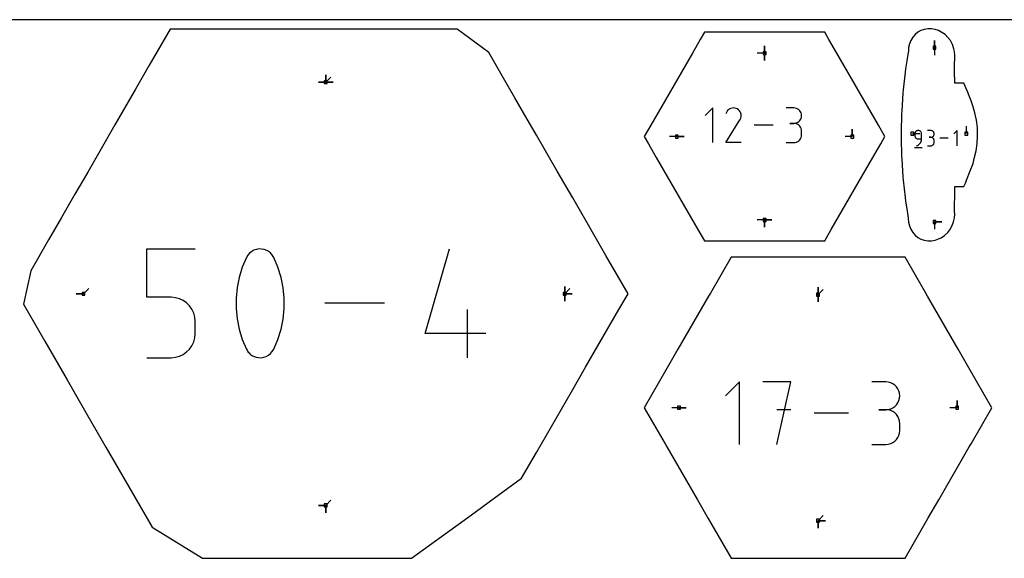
# Model space of a CAD drawing. Extents: x 0 to 600, y 0 to 900.
# Tile 17 of 21: x 201 to 394, y 794 to 900. Entities that reach past the tile are written whole.
import ezdxf

# ---------------------------------------------------------------- set-up
doc = ezdxf.new("R2010")
doc.units = 0

msp = doc.modelspace()

# ---------------------------------------------------------------- linework, layer by layer
at = {"layer": 'annotation', "color": 1}
for p, q in [((380.114337, 894.506424), (380.114337, 895.935174)), ((380.114337, 894.506424), (380.114337, 895.935174)), ((380.114337, 895.935174), (380.114337, 894.506424)), ((346.791453, 893.445844), (346.791453, 894.874594)), ((346.791453, 893.445844), (346.791453, 894.874594)), ((346.791453, 894.874594), (346.791453, 893.445844)), ((346.791453, 893.445844), (346.791453, 894.874594)), ((346.791453, 894.874594), (346.791453, 893.445844)), ((380.114337, 894.506424), (380.114337, 893.077674)), ((346.791453, 893.445844), (345.362703, 893.445844)), ((346.791453, 893.445844), (346.791453, 892.017094)), ((346.791453, 893.445844), (346.791453, 892.017094)), ((346.791453, 892.017094), (346.791453, 893.445844)), ((260.758063, 887.750324), (260.758063, 889.179074)), ((260.758063, 887.750324), (260.758063, 889.179074)), ((260.758063, 889.179074), (260.758063, 887.750324)), ((260.758063, 887.750324), (260.758063, 889.179074)), ((260.758063, 889.179074), (260.758063, 887.750324)), ((260.758063, 887.750324), (260.758063, 889.179074)), ((260.758063, 889.179074), (260.758063, 887.750324)), ((260.758063, 887.750324), (261.768341, 888.760603)), ((260.758063, 887.750324), (259.329313, 887.750324)), ((260.758063, 887.750324), (259.329313, 887.750324)), ((259.329313, 887.750324), (260.758063, 887.750324)), ((260.758063, 887.750324), (262.186813, 887.750324)), ((260.758063, 887.750324), (262.186813, 887.750324)), ((262.186813, 887.750324), (260.758063, 887.750324)), ((260.758063, 887.750324), (262.186813, 887.750324)), ((262.186813, 887.750324), (260.758063, 887.750324)), ((336.632967, 882.707462), (335.121901, 881.195971)), ((336.632967, 875.910439), (336.632967, 882.707462)), ((339.730631, 882.360897), (339.541914, 882.174706)), ((339.945032, 882.508742), (339.730631, 882.360897)), ((340.179377, 882.616751), (339.945032, 882.508742)), ((340.427927, 882.683433), (340.179377, 882.616751)), ((340.684943, 882.707297), (340.427927, 882.683433)), ((340.944685, 882.686851), (340.684943, 882.707297)), ((341.201413, 882.620605), (340.944685, 882.686851)), ((341.449388, 882.507069), (341.201413, 882.620605)), ((341.671175, 882.349578), (341.449388, 882.507069)), ((341.449388, 882.507069), (341.449388, 882.507069)), ((341.856613, 882.160591), (341.671175, 882.349578)), ((352.525007, 882.699577), (351.015647, 882.699577)), ((352.796469, 882.675211), (352.525007, 882.699577)), ((353.051906, 882.604992), (352.796469, 882.675211)), ((353.287068, 882.493239), (353.051906, 882.604992)), ((353.497708, 882.34427), (353.287068, 882.493239)), ((353.679576, 882.162405), (353.497708, 882.34427)), ((339.18215, 875.910384), (341.971547, 880.400955)), ((339.38462, 881.951661), (339.186413, 881.571444)), ((339.541914, 882.174706), (339.38462, 881.951661)), ((342.004053, 881.945899), (341.856613, 882.160591)), ((341.971547, 880.400955), (341.974882, 880.405081)), ((341.971547, 880.400955), (341.971547, 880.400955)), ((341.974882, 880.405081), (341.978079, 880.409242)), ((341.978079, 880.409242), (341.981161, 880.413474)), ((341.981161, 880.413474), (341.984149, 880.417811)), ((341.984149, 880.417811), (341.987062, 880.422288)), ((341.987062, 880.422288), (341.989923, 880.42694)), ((341.989923, 880.42694), (341.992753, 880.431803)), ((341.992753, 880.431803), (341.995571, 880.436912)), ((341.995571, 880.436912), (341.998401, 880.442301)), ((341.998401, 880.442301), (342.113574, 880.689589)), ((341.998401, 880.442301), (341.998401, 880.442301)), ((342.111846, 881.711294), (342.004053, 881.945899)), ((342.178344, 881.462569), (342.111846, 881.711294)), ((342.113574, 880.689589), (342.180857, 880.945924)), ((342.201897, 881.205514), (342.178344, 881.462569)), ((342.180857, 880.945924), (342.201897, 881.205514)), ((353.828425, 881.951961), (353.679576, 882.162405)), ((353.679576, 880.218759), (353.828425, 880.429735)), ((353.940005, 881.717258), (353.828425, 881.951961)), ((353.828425, 880.429735), (353.940005, 880.66518)), ((354.010069, 881.462614), (353.940005, 881.717258)), ((353.940005, 880.66518), (354.010069, 880.920813)), ((354.034368, 881.192348), (354.010069, 881.462614)), ((354.010069, 880.920813), (354.034368, 881.192348)), ((354.034368, 881.192348), (354.034368, 881.192348)), ((348.467403, 879.308951), (344.750907, 879.308951)), ((352.525007, 879.680856), (351.769262, 879.680856)), ((351.769262, 879.680856), (352.525007, 879.680856)), ((352.525007, 879.680856), (352.796469, 879.705228)), ((352.796469, 879.65649), (352.525007, 879.680856)), ((352.525007, 879.680856), (352.525007, 879.680856)), ((352.796469, 879.705228), (353.051906, 879.775488)), ((353.051906, 879.586272), (352.796469, 879.65649)), ((353.051906, 879.775488), (353.287068, 879.887352)), ((353.287068, 879.474519), (353.051906, 879.586272)), ((353.287068, 879.887352), (353.497708, 880.036537)), ((353.497708, 879.32555), (353.287068, 879.474519)), ((353.497708, 880.036537), (353.679576, 880.218759)), ((353.679576, 879.143685), (353.497708, 879.32555)), ((353.828425, 878.933241), (353.679576, 879.143685)), ((353.940005, 878.698538), (353.828425, 878.933241)), ((354.010069, 878.443894), (353.940005, 878.698538)), ((354.034368, 878.173627), (354.010069, 878.443894)), ((363.992077, 877.096375), (363.992077, 878.525125)), ((363.992077, 877.096375), (363.992077, 878.525125)), ((363.992077, 878.525125), (363.992077, 877.096375)), ((386.356853, 877.679246), (386.356853, 879.107996)), ((329.590826, 877.096375), (328.162076, 877.096375)), ((329.590826, 877.096375), (331.019576, 877.096375)), ((329.590826, 877.096375), (331.019576, 877.096375)), ((331.019576, 877.096375), (329.590826, 877.096375)), ((353.497708, 876.265819), (353.679576, 876.447649)), ((353.679576, 876.447649), (353.828425, 876.658079)), ((353.828425, 876.658079), (353.940005, 876.892799)), ((353.940005, 876.892799), (354.010069, 877.147503)), ((354.010069, 877.147503), (354.034368, 877.417882)), ((354.034368, 877.417882), (354.034368, 878.173627)), ((354.034368, 878.173627), (354.034368, 878.173627)), ((363.992077, 877.096375), (362.563327, 877.096375)), ((375.779949, 877.679246), (377.208699, 877.679246)), ((376.265516, 877.742081), (376.254786, 877.622519)), ((376.254786, 877.622519), (376.254786, 877.289752)), ((376.254786, 877.289752), (376.254786, 877.289752)), ((376.254786, 877.289752), (376.265516, 877.170196)), ((376.296444, 877.85464), (376.265516, 877.742081)), ((376.265516, 877.170196), (376.296444, 877.057654)), ((376.345675, 877.958311), (376.296444, 877.85464)), ((376.296444, 877.057654), (376.345675, 876.954009)), ((376.411316, 878.051207), (376.345675, 877.958311)), ((376.345675, 876.954009), (376.411316, 876.861142)), ((376.491473, 878.131443), (376.411316, 878.051207)), ((376.411316, 876.861142), (376.491473, 876.780938)), ((376.584252, 878.197132), (376.491473, 878.131443)), ((376.491473, 876.780938), (376.584252, 876.715279)), ((376.68776, 878.246387), (376.584252, 878.197132)), ((376.584252, 876.715279), (376.68776, 876.666048)), ((376.800101, 878.277324), (376.68776, 878.246387)), ((376.68776, 876.666048), (376.800101, 876.635129)), ((376.919384, 878.288055), (376.800101, 878.277324)), ((376.800101, 876.635129), (376.919384, 876.624404)), ((377.038913, 878.277324), (376.919384, 878.288055)), ((376.919384, 878.288055), (376.919384, 878.288055)), ((376.919384, 876.624404), (377.583981, 876.624404)), ((377.151386, 878.246387), (377.038913, 878.277324)), ((377.254932, 878.197132), (377.151386, 878.246387)), ((377.34768, 878.131443), (377.254932, 878.197132)), ((377.42776, 878.051207), (377.34768, 878.131443)), ((377.4933, 877.958311), (377.42776, 878.051207)), ((377.542431, 877.85464), (377.4933, 877.958311)), ((377.526325, 876.228663), (377.569266, 876.422616)), ((377.573282, 877.742081), (377.542431, 877.85464)), ((377.569266, 876.422616), (377.583981, 876.624404)), ((377.583981, 877.622519), (377.573282, 877.742081)), ((377.583981, 876.624404), (377.583981, 877.622519)), ((377.583981, 877.622519), (377.583981, 877.622519)), ((379.371083, 878.284583), (378.706486, 878.284583)), ((379.371083, 876.955388), (379.038315, 876.955388)), ((379.038315, 876.955388), (379.371083, 876.955388)), ((379.490612, 878.273854), (379.371083, 878.284583)), ((379.371083, 876.955388), (379.490612, 876.96612)), ((379.490612, 876.94466), (379.371083, 876.955388)), ((379.371083, 876.955388), (379.371083, 876.955388)), ((379.603085, 878.242936), (379.490612, 878.273854)), ((379.490612, 876.96612), (379.603085, 876.997056)), ((379.603085, 876.913741), (379.490612, 876.94466)), ((379.706631, 878.193729), (379.603085, 878.242936)), ((379.603085, 876.997056), (379.706631, 877.046312)), ((379.706631, 876.864534), (379.603085, 876.913741)), ((379.79938, 878.128135), (379.706631, 878.193729)), ((379.706631, 877.046312), (379.79938, 877.112001)), ((379.79938, 876.798941), (379.706631, 876.864534)), ((379.879459, 878.048057), (379.79938, 878.128135)), ((379.79938, 877.112001), (379.879459, 877.192236)), ((379.879459, 876.718862), (379.79938, 876.798941)), ((379.945, 877.955395), (379.879459, 878.048057)), ((379.879459, 877.192236), (379.945, 877.285132)), ((379.945, 876.626201), (379.879459, 876.718862)), ((379.994131, 877.852051), (379.945, 877.955395)), ((379.945, 877.285132), (379.994131, 877.388803)), ((379.994131, 876.522857), (379.945, 876.626201)), ((380.024981, 877.739927), (379.994131, 877.852051)), ((379.994131, 877.388803), (380.024981, 877.501363)), ((380.024981, 876.410733), (379.994131, 876.522857)), ((380.03568, 877.620924), (380.024981, 877.739927)), ((380.024981, 877.501363), (380.03568, 877.620924)), ((380.03568, 877.620924), (380.03568, 877.620924)), ((382.794716, 876.791632), (381.158279, 876.791632)), ((384.582194, 878.288055), (383.916846, 877.622519)), ((384.582194, 875.295209), (384.582194, 878.288055)), ((342.200871, 875.910384), (339.18215, 875.910384)), ((351.015647, 875.910653), (352.525007, 875.910653)), ((352.525007, 875.910653), (352.796469, 875.935005)), ((352.525007, 875.910653), (352.525007, 875.910653)), ((352.796469, 875.935005), (353.051906, 876.005188)), ((353.051906, 876.005188), (353.287068, 876.116896)), ((353.287068, 876.116896), (353.497708, 876.265819)), ((376.171735, 874.921103), (377.668158, 874.921103)), ((376.586803, 875.295209), (376.776859, 875.366033)), ((376.586803, 875.295209), (376.586803, 875.295209)), ((376.776859, 875.366033), (376.951306, 875.461764)), ((376.951306, 875.461764), (377.108342, 875.579964)), ((377.108342, 875.579964), (377.246165, 875.718193)), ((377.246165, 875.718193), (377.362971, 875.874012)), ((377.362971, 875.874012), (377.456959, 876.044981)), ((377.456959, 876.044981), (377.526325, 876.228663)), ((378.706486, 875.295303), (379.371083, 875.295303)), ((379.371083, 875.295303), (379.490612, 875.306026)), ((379.371083, 875.295303), (379.371083, 875.295303)), ((379.490612, 875.306026), (379.603085, 875.336929)), ((379.603085, 875.336929), (379.706631, 875.386115)), ((379.706631, 875.386115), (379.79938, 875.451689)), ((379.79938, 875.451689), (379.879459, 875.531752)), ((379.879459, 875.531752), (379.945, 875.624407)), ((379.945, 875.624407), (379.994131, 875.727759)), ((379.994131, 875.727759), (380.024981, 875.839909)), ((380.03568, 876.29173), (380.024981, 876.410733)), ((380.024981, 875.839909), (380.03568, 875.958962)), ((380.03568, 875.958962), (380.03568, 876.29173)), ((380.03568, 876.29173), (380.03568, 876.29173)), ((346.791453, 860.746913), (345.362703, 860.746913)), ((346.791453, 860.746913), (348.220203, 860.746913)), ((346.791453, 860.746913), (348.220203, 860.746913)), ((348.220203, 860.746913), (346.791453, 860.746913)), ((346.791453, 860.746913), (346.791453, 859.318163)), ((346.791453, 860.746913), (348.220203, 860.746913)), ((348.220203, 860.746913), (346.791453, 860.746913)), ((346.791453, 860.746913), (346.791453, 859.318163)), ((346.791453, 859.318163), (346.791453, 860.746913)), ((380.114337, 860.376253), (381.543087, 860.376253)), ((380.114337, 860.376253), (381.543087, 860.376253)), ((381.543087, 860.376253), (380.114337, 860.376253)), ((380.114337, 860.376253), (380.114337, 858.947503)), ((225.690889, 845.595899), (225.690889, 855.097027)), ((225.690889, 855.097027), (235.166595, 855.097027)), ((245.213762, 853.407581), (244.395898, 851.484286)), ((245.489181, 853.865587), (245.213762, 853.407581)), ((245.213762, 853.407581), (245.213762, 853.407581)), ((245.832424, 854.25589), (245.489181, 853.865587)), ((246.232128, 854.574712), (245.832424, 854.25589)), ((246.676927, 854.818275), (246.232128, 854.574712)), ((247.155457, 854.982803), (246.676927, 854.818275)), ((247.656353, 855.064518), (247.155457, 854.982803)), ((248.16825, 855.059644), (247.656353, 855.064518)), ((248.679784, 854.964402), (248.16825, 855.059644)), ((249.17959, 854.775015), (248.679784, 854.964402)), ((249.370924, 854.674471), (249.17959, 854.775015)), ((249.17959, 854.775015), (249.17959, 854.775015)), ((249.554527, 854.558983), (249.370924, 854.674471)), ((249.729507, 854.429465), (249.554527, 854.558983)), ((249.894973, 854.286831), (249.729507, 854.429465)), ((250.050032, 854.131996), (249.894973, 854.286831)), ((250.193793, 853.965873), (250.050032, 854.131996)), ((250.325363, 853.789376), (250.193793, 853.965873)), ((250.44385, 853.60342), (250.325363, 853.789376)), ((250.548362, 853.408919), (250.44385, 853.60342)), ((251.370191, 851.481659), (250.548362, 853.408919)), ((250.548362, 853.408919), (250.548362, 853.408919)), ((280.269126, 838.504507), (285.000289, 855.097027)), ((244.395898, 851.484286), (243.7825, 849.505213)), ((251.986562, 849.499614), (251.370191, 851.481659)), ((243.7825, 849.505213), (243.373568, 847.486144)), ((252.397476, 847.478562), (251.986562, 849.499614)), ((243.373568, 847.486144), (243.169102, 845.442859)), ((252.602934, 845.434286), (252.397476, 847.478562)), ((307.618881, 846.281221), (307.618881, 847.709971)), ((307.618881, 846.281221), (307.618881, 847.709971)), ((307.618881, 847.709971), (307.618881, 846.281221)), ((307.618881, 846.281221), (307.618881, 847.709971)), ((307.618881, 847.709971), (307.618881, 846.281221)), ((307.618881, 846.281221), (307.618881, 847.709971)), ((307.618881, 847.709971), (307.618881, 846.281221)), ((357.279622, 846.127293), (357.279622, 847.556043)), ((357.279622, 846.127293), (357.279622, 847.556043)), ((357.279622, 847.556043), (357.279622, 846.127293)), ((357.279622, 846.127293), (357.279622, 847.556043)), ((357.279622, 847.556043), (357.279622, 846.127293)), ((213.265114, 846.281221), (211.836364, 846.281221)), ((213.265114, 846.281221), (211.836364, 846.281221)), ((211.836364, 846.281221), (213.265114, 846.281221)), ((213.265114, 846.281221), (214.275393, 847.2915)), ((230.428742, 845.595899), (225.690889, 845.595899)), ((231.279447, 845.519855), (230.428742, 845.595899)), ((307.618881, 846.281221), (308.62916, 847.2915)), ((307.618881, 846.281221), (309.047631, 846.281221)), ((307.618881, 846.281221), (309.047631, 846.281221)), ((309.047631, 846.281221), (307.618881, 846.281221)), ((307.618881, 846.281221), (307.618881, 844.852471)), ((307.618881, 846.281221), (309.047631, 846.281221)), ((309.047631, 846.281221), (307.618881, 846.281221)), ((307.618881, 846.281221), (307.618881, 844.852471)), ((307.618881, 844.852471), (307.618881, 846.281221)), ((357.279622, 846.127293), (358.2899, 847.137572)), ((357.279622, 846.127293), (357.279622, 844.698543)), ((357.279622, 846.127293), (357.279622, 844.698543)), ((357.279622, 844.698543), (357.279622, 846.127293)), ((232.080508, 845.300541), (231.279447, 845.519855)), ((232.818457, 844.951182), (232.080508, 845.300541)), ((233.479827, 844.485004), (232.818457, 844.951182)), ((234.051148, 843.915234), (233.479827, 844.485004)), ((234.518954, 843.255096), (234.051148, 843.915234)), ((243.169102, 845.442859), (243.169102, 843.391138)), ((252.602934, 843.382565), (252.602934, 845.434286)), ((272.270236, 844.429164), (260.604227, 844.429164)), ((234.869776, 842.517816), (234.518954, 843.255096)), ((235.090146, 841.716621), (234.869776, 842.517816)), ((235.166595, 840.864736), (235.090146, 841.716621)), ((243.169102, 843.391138), (243.373568, 841.346763)), ((252.397476, 841.339181), (252.602934, 843.382565)), ((288.564717, 833.761302), (288.564717, 843.237008)), ((235.166595, 838.504507), (235.166595, 840.864736)), ((235.166595, 840.864736), (235.166595, 840.864736)), ((243.373568, 841.346763), (243.7825, 839.325513)), ((251.986562, 839.319913), (252.397476, 841.339181)), ((235.090102, 837.652209), (235.166595, 838.504507)), ((243.7825, 839.325513), (244.395898, 837.34317)), ((251.370191, 837.340544), (251.986562, 839.319913)), ((292.115765, 838.504507), (280.269126, 838.504507)), ((234.050708, 835.448988), (234.518657, 836.111026)), ((234.518657, 836.111026), (234.869622, 836.849907)), ((234.869622, 836.849907), (235.090102, 837.652209)), ((244.395898, 837.34317), (245.213762, 835.415514)), ((250.548362, 835.416852), (251.370191, 837.340544)), ((231.279094, 833.837759), (232.079968, 834.05818)), ((232.079968, 834.05818), (232.817862, 834.409141)), ((232.817862, 834.409141), (233.479276, 834.877219)), ((233.479276, 834.877219), (234.050708, 835.448988)), ((245.213762, 835.415514), (245.213762, 835.415514)), ((245.213762, 835.415514), (245.317895, 835.2214)), ((245.317895, 835.2214), (245.435507, 835.036371)), ((245.435507, 835.036371), (245.566102, 834.860988)), ((245.566102, 834.860988), (245.709185, 834.695814)), ((245.709185, 834.695814), (245.864261, 834.54141)), ((245.864261, 834.54141), (246.030833, 834.398338)), ((246.030833, 834.398338), (246.208407, 834.267159)), ((246.208407, 834.267159), (246.396487, 834.148435)), ((246.396487, 834.148435), (246.594577, 834.042728)), ((246.594577, 834.042728), (246.594577, 834.042728)), ((246.594577, 834.042728), (247.090446, 833.857359)), ((248.608182, 833.845879), (249.085814, 834.011077)), ((249.085814, 834.011077), (249.530146, 834.254528)), ((249.530146, 834.254528), (249.929679, 834.572478)), ((249.929679, 834.572478), (250.272916, 834.961171)), ((250.272916, 834.961171), (250.548362, 835.416852)), ((250.548362, 835.416852), (250.548362, 835.416852)), ((225.690889, 833.761302), (230.428742, 833.761302)), ((230.428742, 833.761302), (231.279094, 833.837759)), ((230.428742, 833.761302), (230.428742, 833.761302)), ((247.090446, 833.857359), (247.599001, 833.765265)), ((247.599001, 833.765265), (248.108745, 833.76269)), ((248.108745, 833.76269), (248.608182, 833.845879)), ((341.864989, 829.035584), (339.136679, 826.306503)), ((341.864989, 816.763187), (341.864989, 829.035584)), ((351.92376, 829.035584), (346.466368, 829.035584)), ((349.195449, 816.763187), (351.92376, 829.035584)), ((370.564011, 829.021346), (367.838778, 829.021346)), ((371.05415, 828.977352), (370.564011, 829.021346)), ((371.515355, 828.850568), (371.05415, 828.977352)), ((371.939953, 828.648791), (371.515355, 828.850568)), ((372.320274, 828.379821), (371.939953, 828.648791)), ((372.648647, 828.051453), (372.320274, 828.379821)), ((372.917402, 827.671485), (372.648647, 828.051453)), ((373.118866, 827.247716), (372.917402, 827.671485)), ((373.24537, 826.787942), (373.118866, 827.247716)), ((373.289243, 826.299961), (373.24537, 826.787942)), ((373.24537, 825.80969), (373.289243, 826.299961)), ((373.289243, 826.299961), (373.289243, 826.299961)), ((372.320274, 824.213082), (372.648647, 824.542093)), ((372.648647, 824.542093), (372.917402, 824.923022)), ((372.917402, 824.923022), (373.118866, 825.348132)), ((373.118866, 825.348132), (373.24537, 825.80969)), ((384.548885, 823.964698), (384.548885, 825.393448)), ((384.548885, 823.964698), (384.548885, 825.393448)), ((384.548885, 825.393448), (384.548885, 823.964698)), ((330.010355, 823.964698), (328.581605, 823.964698)), ((330.010355, 823.964698), (331.439105, 823.964698)), ((330.010355, 823.964698), (331.439105, 823.964698)), ((331.439105, 823.964698), (330.010355, 823.964698)), ((351.92376, 823.570496), (349.195449, 823.570496)), ((363.237784, 822.899385), (356.527448, 822.899385)), ((370.564011, 823.570881), (369.19947, 823.570881)), ((369.19947, 823.570881), (370.564011, 823.570881)), ((370.564011, 823.570881), (371.05415, 823.614886)), ((371.05415, 823.526887), (370.564011, 823.570881)), ((370.564011, 823.570881), (370.564011, 823.570881)), ((371.05415, 823.614886), (371.515355, 823.741743)), ((371.515355, 823.400103), (371.05415, 823.526887)), ((371.515355, 823.741743), (371.939953, 823.94372)), ((371.939953, 823.198327), (371.515355, 823.400103)), ((371.939953, 823.94372), (372.320274, 824.213082)), ((372.320274, 822.929356), (371.939953, 823.198327)), ((372.648647, 822.600988), (372.320274, 822.929356)), ((372.917402, 822.22102), (372.648647, 822.600988)), ((384.548885, 823.964698), (383.120135, 823.964698)), ((373.118866, 821.797251), (372.917402, 822.22102)), ((373.24537, 821.337477), (373.118866, 821.797251)), ((373.289243, 820.849497), (373.24537, 821.337477)), ((373.289243, 819.484956), (373.289243, 820.849497)), ((373.289243, 820.849497), (373.289243, 820.849497)), ((372.917402, 818.11309), (373.118866, 818.536892)), ((373.118866, 818.536892), (373.24537, 818.996773)), ((373.24537, 818.996773), (373.289243, 819.484956)), ((367.838778, 816.763572), (370.564011, 816.763572)), ((370.564011, 816.763572), (371.05415, 816.807541)), ((370.564011, 816.763572), (370.564011, 816.763572)), ((371.05415, 816.807541), (371.515355, 816.934261)), ((371.515355, 816.934261), (371.939953, 817.135955)), ((371.939953, 817.135955), (372.320274, 817.404844)), ((372.320274, 817.404844), (372.648647, 817.733148)), ((372.648647, 817.733148), (372.917402, 818.11309)), ((260.758063, 804.812124), (261.768341, 805.822403)), ((260.758063, 804.812124), (259.329313, 804.812124)), ((260.758063, 804.812124), (259.329313, 804.812124)), ((259.329313, 804.812124), (260.758063, 804.812124)), ((260.758063, 804.812124), (260.758062, 803.383374)), ((260.758063, 804.812124), (260.758062, 803.383374)), ((260.758062, 803.383374), (260.758063, 804.812124)), ((260.758063, 804.812124), (260.758062, 803.383374)), ((260.758062, 803.383374), (260.758063, 804.812124)), ((357.279622, 801.802103), (358.2899, 802.812382)), ((357.279622, 801.802103), (358.708372, 801.802103)), ((357.279622, 801.802103), (358.708372, 801.802103)), ((358.708372, 801.802103), (357.279622, 801.802103)), ((357.279622, 801.802103), (357.279622, 800.373353)), ((357.279622, 801.802103), (358.708372, 801.802103)), ((358.708372, 801.802103), (357.279622, 801.802103)), ((357.279622, 801.802103), (357.279622, 800.373353)), ((357.279622, 800.373353), (357.279622, 801.802103))]:
    msp.add_line(p, q, dxfattribs=at)
at = {"layer": 'boundary', "color": 5}
for p, q in [((230.23485, 898.117585), (226.093804, 890.945125)), ((238.774861, 898.11755), (230.23485, 898.117585)), ((243.940907, 898.117545), (238.774861, 898.11755)), ((249.106965, 898.11755), (243.940907, 898.117545)), ((257.618853, 898.11758), (249.106965, 898.11755)), ((268.303674, 898.11759), (257.618853, 898.11758)), ((269.044834, 898.11759), (268.303674, 898.11759)), ((269.785972, 898.117592), (269.044834, 898.11759)), ((280.86083, 898.117599), (269.785972, 898.117592)), ((286.498678, 898.117595), (280.86083, 898.117599)), ((292.701703, 893.594517), (286.498678, 898.117595)), ((377.445556, 897.877287), (376.837917, 897.537865)), ((378.103206, 898.106804), (377.445556, 897.877287)), ((378.794848, 898.221323), (378.103206, 898.106804)), ((379.50055, 898.218843), (378.794848, 898.221323)), ((380.213527, 898.09883), (379.50055, 898.218843)), ((380.912053, 897.862782), (380.213527, 898.09883)), ((381.576591, 897.516899), (380.912053, 897.862782)), ((334.168341, 896.105402), (332.635911, 893.451954)), ((334.992191, 897.533188), (334.168341, 896.105402)), ((337.546537, 897.533173), (334.992191, 897.533188)), ((353.878045, 897.533196), (337.546537, 897.533173)), ((356.942214, 897.532793), (353.878045, 897.533196)), ((358.590658, 897.53321), (356.942214, 897.532793)), ((359.414896, 896.105585), (358.590658, 897.53321)), ((360.946949, 893.451969), (359.414896, 896.105585)), ((375.458781, 895.951309), (375.185826, 895.275449)), ((375.831854, 896.563254), (375.458781, 895.951309)), ((376.295477, 897.096376), (375.831854, 896.563254)), ((376.837917, 897.537865), (376.295477, 897.096376)), ((382.19076, 897.06991), (381.576591, 897.516899)), ((382.739856, 896.53273), (382.19076, 897.06991)), ((383.219349, 895.894345), (382.739856, 896.53273)), ((383.617738, 895.123641), (383.219349, 895.894345)), ((374.982081, 893.931983), (374.676792, 891.961896)), ((375.020104, 894.552335), (374.982081, 893.931983)), ((375.185826, 895.275449), (375.020104, 894.552335)), ((383.892598, 894.300822), (383.617738, 895.123641)), ((384.01212, 893.743199), (383.892598, 894.300822)), ((295.351791, 889.004419), (292.701703, 893.594517)), ((332.635911, 893.451954), (324.470222, 879.30847)), ((369.112685, 879.308464), (360.946949, 893.451969)), ((374.676792, 891.961896), (374.427899, 890.392499)), ((384.06776, 892.972806), (384.01212, 893.743199)), ((384.033282, 890.706973), (384.06776, 892.972806)), ((226.093804, 890.945125), (223.463845, 886.389913)), ((374.427899, 890.392499), (374.340478, 889.716355)), ((384.007884, 889.391371), (384.033282, 890.706973)), ((297.846536, 884.683382), (295.351791, 889.004419)), ((374.340478, 889.716355), (373.962247, 886.236833)), ((384.061022, 888.119312), (384.007884, 889.391371)), ((384.077847, 887.529656), (384.061022, 888.119312)), ((223.463845, 886.389913), (219.424415, 879.393383)), ((373.962247, 886.236833), (373.904749, 885.620594)), ((385.862347, 887.541971), (384.077847, 887.529656)), ((386.25471, 886.6666), (385.862347, 887.541971)), ((386.56926, 885.960421), (386.25471, 886.6666)), ((299.531446, 881.765033), (297.846536, 884.683382)), ((373.904749, 885.620594), (373.680898, 882.128153)), ((386.914819, 885.096731), (386.56926, 885.960421)), ((387.310913, 884.080208), (386.914819, 885.096731)), ((387.635565, 883.137934), (387.310913, 884.080208)), ((388.034917, 881.726171), (387.635565, 883.137934)), ((302.054332, 877.395284), (299.531446, 881.765033)), ((373.646869, 881.509951), (373.575672, 878.012519)), ((373.680898, 882.128153), (373.646869, 881.509951)), ((388.32886, 880.313492), (388.034917, 881.726171)), ((388.509405, 878.900206), (388.32886, 880.313492)), ((219.424415, 879.393383), (216.724926, 874.717671)), ((324.470222, 879.30847), (323.193038, 877.096351)), ((370.389868, 877.096366), (369.112685, 879.308464)), ((388.559897, 877.748789), (388.509405, 878.900206)), ((306.153134, 870.296002), (302.054332, 877.395284)), ((323.193038, 877.096351), (324.017267, 875.668732)), ((369.565634, 875.668729), (370.389868, 877.096366)), ((373.575672, 878.012519), (373.564868, 877.394918)), ((373.564868, 877.394918), (373.576964, 876.778197)), ((373.576964, 876.778197), (373.656734, 873.285159)), ((388.475373, 875.7634), (388.560691, 877.216377)), ((388.560691, 877.216377), (388.559897, 877.748789)), ((216.724926, 874.717671), (214.086098, 870.147094)), ((324.017267, 875.668732), (325.549345, 873.015126)), ((368.033561, 873.015132), (369.565634, 875.668729)), ((388.260317, 874.280064), (388.475373, 875.7634)), ((325.549345, 873.015126), (333.715116, 858.871686)), ((359.867798, 858.871676), (368.033561, 873.015132)), ((373.656734, 873.285159), (373.691521, 872.669656)), ((373.691521, 872.669656), (373.920512, 869.192106)), ((387.65487, 871.822956), (387.914418, 872.765444)), ((387.914418, 872.765444), (388.260317, 874.280064)), ((387.121808, 870.362334), (387.65487, 871.822956)), ((214.086098, 870.147094), (211.576065, 865.799471)), ((309.170696, 865.069425), (306.153134, 870.296002)), ((373.920512, 869.192106), (373.977718, 868.580035)), ((386.407396, 868.561558), (387.121808, 870.362334)), ((373.977718, 868.580035), (374.354214, 865.125723)), ((384.080159, 866.575989), (384.078601, 867.34171)), ((384.078601, 867.34171), (384.888434, 867.330047)), ((384.888434, 867.330047), (385.863674, 867.336001)), ((385.863674, 867.336001), (386.158189, 867.977116)), ((386.158189, 867.977116), (386.407396, 868.561558)), ((211.576065, 865.799471), (208.9441, 861.240787)), ((313.294587, 857.926619), (309.170696, 865.069425)), ((374.354214, 865.125723), (374.44199, 864.459237)), ((384.044094, 863.159034), (384.076932, 866.025261)), ((384.076932, 866.025261), (384.080159, 866.575989)), ((374.44199, 864.459237), (374.666539, 862.951958)), ((374.666539, 862.951958), (374.940301, 861.114563)), ((384.057672, 862.468214), (384.044094, 863.159034)), ((208.9441, 861.240787), (206.401899, 856.837745)), ((374.940301, 861.114563), (375.018903, 860.336048)), ((383.848901, 860.386335), (384.013146, 861.144909)), ((384.013146, 861.144909), (384.067857, 861.912745)), ((384.067857, 861.912745), (384.057672, 862.468214)), ((375.018903, 860.336048), (375.183929, 859.612341)), ((375.183929, 859.612341), (375.456101, 858.935971)), ((383.119595, 858.846609), (383.579323, 859.655771)), ((383.579323, 859.655771), (383.848901, 860.386335)), ((315.698177, 853.763554), (313.294587, 857.926619)), ((333.715116, 858.871686), (334.992281, 856.659547)), ((358.590644, 856.659561), (359.867798, 858.871676)), ((375.456101, 858.935971), (375.828451, 858.323408)), ((375.828451, 858.323408), (376.291436, 857.789578)), ((376.291436, 857.789578), (376.833299, 857.34729)), ((376.833299, 857.34729), (377.440477, 857.007008)), ((380.91739, 857.021773), (381.3922, 857.267549)), ((381.3922, 857.267549), (382.078304, 857.729403)), ((382.078304, 857.729403), (382.695751, 858.30644)), ((382.695751, 858.30644), (383.119595, 858.846609)), ((206.401899, 856.837745), (202.914836, 850.797989)), ((334.992281, 856.659547), (338.824788, 856.659547)), ((338.824788, 856.659547), (353.99583, 856.659562)), ((353.99583, 856.659562), (357.083654, 856.659661)), ((357.083654, 856.659661), (358.590644, 856.659561)), ((377.440477, 857.007008), (378.097863, 856.776587)), ((378.097863, 856.776587), (378.78929, 856.661159)), ((378.78929, 856.661159), (379.500754, 856.663258)), ((379.500754, 856.663258), (380.219129, 856.784756)), ((380.219129, 856.784756), (380.91739, 857.021773)), ((320.018038, 846.281393), (315.698177, 853.763554)), ((340.236299, 853.484545), (336.161437, 846.422548)), ((349.236363, 853.484494), (340.236299, 853.484545)), ((353.477385, 853.484494), (349.236363, 853.484494)), ((365.450629, 853.482484), (353.477385, 853.484494)), ((366.169511, 853.482484), (365.450629, 853.482484)), ((374.322908, 853.484547), (366.169511, 853.482484)), ((378.398794, 846.424885), (374.322908, 853.484547)), ((202.914836, 850.797989), (201.498087, 844.21837)), ((318.242216, 843.205505), (320.018038, 846.281393)), ((335.801981, 845.799951), (329.8136, 835.431767)), ((336.161437, 846.422548), (335.801981, 845.799951)), ((378.75957, 845.800003), (378.398794, 846.424885)), ((384.745624, 835.43178), (378.75957, 845.800003)), ((201.498087, 844.21837), (205.669604, 836.993089)), ((311.699748, 831.873491), (318.242216, 843.205505)), ((205.669604, 836.993089), (210.034214, 829.43337)), ((329.8136, 835.431767), (327.693089, 831.758936)), ((386.866122, 831.75897), (384.745624, 835.43178)), ((308.913371, 827.047329), (311.699748, 831.873491)), ((327.693089, 831.758936), (323.193038, 823.964717)), ((391.366201, 823.964766), (386.866122, 831.75897)), ((210.034214, 829.43337), (214.002302, 822.560448)), ((302.056587, 815.171036), (308.913371, 827.047329)), ((214.002302, 822.560448), (217.646501, 816.248501)), ((323.193038, 823.964717), (327.268866, 816.905141)), ((387.290346, 816.905116), (391.366201, 823.964766)), ((327.268866, 816.905141), (327.629673, 816.280205)), ((386.929525, 816.280156), (387.290346, 816.905116)), ((217.646501, 816.248501), (222.848757, 807.237917)), ((299.140077, 810.11949), (302.056587, 815.171036)), ((327.629673, 816.280205), (333.61581, 805.91201)), ((380.943398, 805.911986), (386.929525, 816.280156)), ((292.800384, 805.510294), (299.140077, 810.11949)), ((222.848757, 807.237917), (226.715802, 800.539996)), ((290.043578, 803.505844), (292.800384, 805.510294)), ((333.61581, 805.91201), (335.736309, 802.239198)), ((378.822895, 802.239167), (380.943398, 805.911986)), ((286.717225, 801.087253), (290.043578, 803.505844)), ((335.736309, 802.239198), (340.236324, 794.444857)), ((374.322883, 794.444851), (378.822895, 802.239167)), ((226.715802, 800.539996), (236.618013, 794.444853)), ((277.581418, 794.444849), (284.616609, 799.559948)), ((284.616609, 799.559948), (286.717225, 801.087253)), ((236.618013, 794.444853), (241.504131, 794.444851)), ((241.504131, 794.444851), (246.839503, 794.444855)), ((246.839503, 794.444855), (254.818299, 794.444854)), ((254.818299, 794.444854), (261.212905, 794.444849)), ((261.212905, 794.444849), (272.210063, 794.444859)), ((272.210063, 794.444859), (277.581418, 794.444849)), ((340.236324, 794.444857), (345.041393, 794.444856)), ((345.041393, 794.444856), (356.384948, 794.444849)), ((356.384948, 794.444849), (365.841964, 794.445313)), ((365.841964, 794.445313), (367.348515, 794.445314)), ((367.348515, 794.445314), (374.322883, 794.444851))]:
    msp.add_line(p, q, dxfattribs=at)
at = {"layer": 'frame', "color": 5}
msp.add_line((600, 900), (0, 900), dxfattribs=at)
at = {"layer": 'hole', "color": 5}
for p, q in [((380.400087, 894.792174), (379.828587, 894.792174)), ((379.828587, 894.792174), (379.828587, 894.220674)), ((379.828587, 894.220674), (380.400087, 894.220674)), ((380.400087, 894.220674), (380.400087, 894.792174)), ((347.077203, 893.731594), (346.505703, 893.731594)), ((346.505703, 893.731594), (346.505703, 893.160094)), ((346.505703, 893.160094), (347.077203, 893.160094)), ((347.077203, 893.160094), (347.077203, 893.731594)), ((261.043813, 888.036074), (260.472313, 888.036074)), ((260.472313, 888.036074), (260.472313, 887.464574)), ((261.043813, 887.464574), (261.043813, 888.036074)), ((260.472313, 887.464574), (261.043813, 887.464574)), ((329.876576, 877.382125), (329.305076, 877.382125)), ((329.305076, 877.382125), (329.305076, 876.810625)), ((329.305076, 876.810625), (329.876576, 876.810625)), ((329.876576, 876.810625), (329.876576, 877.382125)), ((364.277827, 877.382125), (363.706327, 877.382125)), ((363.706327, 877.382125), (363.706327, 876.810625)), ((363.706327, 876.810625), (364.277827, 876.810625)), ((364.277827, 876.810625), (364.277827, 877.382125)), ((376.065699, 877.964996), (375.494199, 877.964996)), ((375.494199, 877.964996), (375.494199, 877.393496)), ((375.494199, 877.393496), (376.065699, 877.393496)), ((376.065699, 877.393496), (376.065699, 877.964996)), ((386.642603, 877.964996), (386.071103, 877.964996)), ((386.071103, 877.964996), (386.071103, 877.393496)), ((386.071103, 877.393496), (386.642603, 877.393496)), ((386.642603, 877.393496), (386.642603, 877.964996)), ((347.077203, 861.032663), (346.505703, 861.032663)), ((346.505703, 861.032663), (346.505703, 860.461163)), ((347.077203, 860.461163), (347.077203, 861.032663)), ((346.505703, 860.461163), (347.077203, 860.461163)), ((380.400087, 860.662003), (379.828587, 860.662003)), ((379.828587, 860.662003), (379.828587, 860.090503)), ((379.828587, 860.090503), (380.400087, 860.090503)), ((380.400087, 860.090503), (380.400087, 860.662003)), ((213.550864, 846.566971), (212.979364, 846.566971)), ((212.979364, 846.566971), (212.979364, 845.995471)), ((212.979364, 845.995471), (213.550864, 845.995471)), ((213.550864, 845.995471), (213.550864, 846.566971)), ((307.904631, 846.566971), (307.333131, 846.566971)), ((307.333131, 846.566971), (307.333131, 845.995471)), ((307.333131, 845.995471), (307.904631, 845.995471)), ((307.904631, 845.995471), (307.904631, 846.566971)), ((357.565372, 846.413043), (356.993872, 846.413043)), ((356.993872, 846.413043), (356.993872, 845.841543)), ((356.993872, 845.841543), (357.565372, 845.841543)), ((357.565372, 845.841543), (357.565372, 846.413043)), ((330.296105, 824.250448), (329.724605, 824.250448)), ((329.724605, 824.250448), (329.724605, 823.678948)), ((329.724605, 823.678948), (330.296105, 823.678948)), ((330.296105, 823.678948), (330.296105, 824.250448)), ((384.834635, 824.250448), (384.263135, 824.250448)), ((384.263135, 824.250448), (384.263135, 823.678948)), ((384.263135, 823.678948), (384.834635, 823.678948)), ((384.834635, 823.678948), (384.834635, 824.250448)), ((261.043813, 805.097874), (260.472313, 805.097874)), ((260.472313, 805.097874), (260.472313, 804.526374)), ((261.043813, 804.526374), (261.043813, 805.097874)), ((260.472313, 804.526374), (261.043813, 804.526374)), ((357.565372, 802.087853), (356.993872, 802.087853)), ((356.993872, 802.087853), (356.993872, 801.516353)), ((356.993872, 801.516353), (357.565372, 801.516353)), ((357.565372, 801.516353), (357.565372, 802.087853))]:
    msp.add_line(p, q, dxfattribs=at)

doc.saveas('drawing.dxf')
